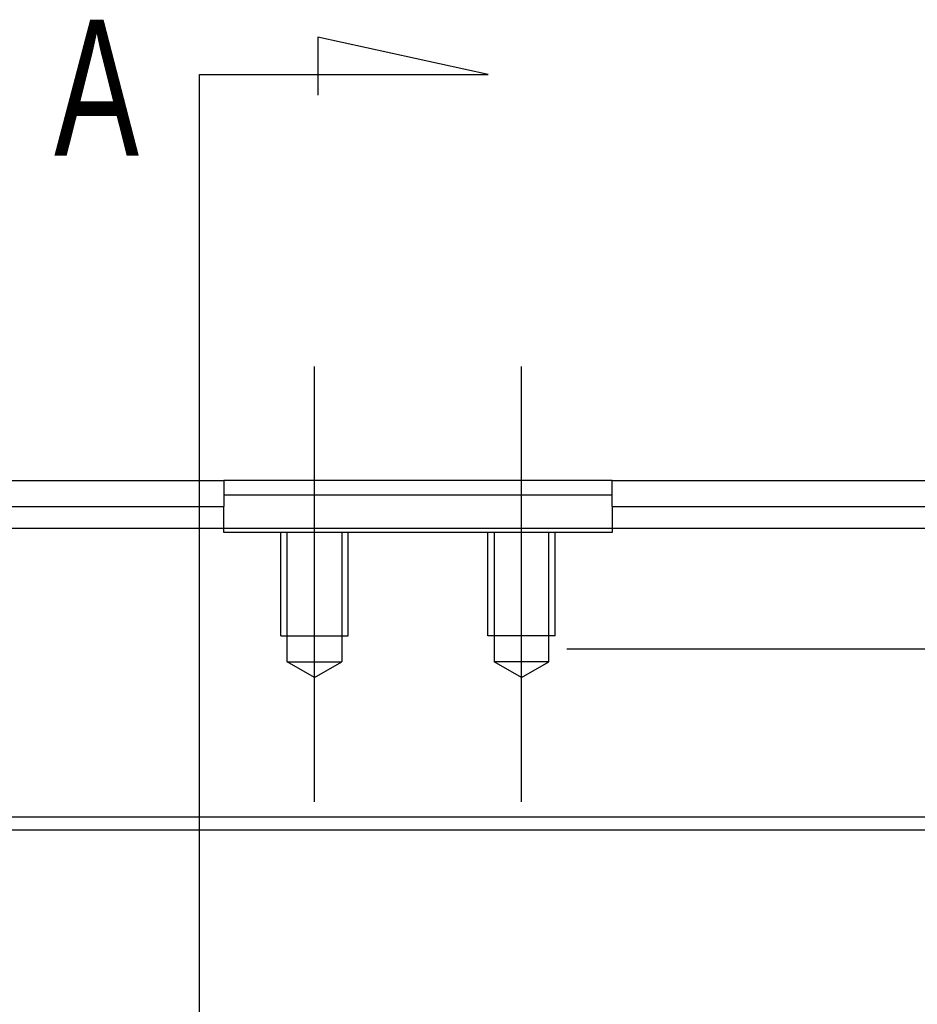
# Model space of a CAD drawing. Header units: millimetres. Extents: x -386 to 3135, y -1989 to 860.
# Tile 190 of 256: x -27 to 8, y -969 to -931. Entities that reach past the tile are written whole.
import ezdxf
from ezdxf.lldxf.tags import DXFTag

# ---------------------------------------------------------------- set-up
doc = ezdxf.new("R2010")
doc.units = ezdxf.units.MM
doc.layers.get('0').update_dxf_attribs({"linetype": 'CONTINUOUS'})
doc.styles.add('CHN', font='txt')
tags = doc.linetypes.add('DASHED', pattern=[25.72, 12.86, -12.86]).pattern_tags.tags
tags[6:7] = [DXFTag(74, 4), DXFTag(75, 0), DXFTag(340, '0'), DXFTag(46, 0.0), DXFTag(50, 0.0), DXFTag(44, 0.0), DXFTag(45, 0.0)]
tags[4:5] = [DXFTag(74, 4), DXFTag(75, 0), DXFTag(340, '0'), DXFTag(46, 0.0), DXFTag(50, 0.0), DXFTag(44, 0.0), DXFTag(45, 0.0)]

msp = doc.modelspace()

# ---------------------------------------------------------------- linework, layer by layer
for p, q in [((-8.61, -933.117), (-15.197, -931.684)), ((-15.197, -931.684), (-15.197, -933.913)), ((-19.758, -933.117), (-8.61, -933.117)), ((-19.758, -935.754), (-19.758, -933.117)), ((-19.758, -1002.229), (-19.758, -935.754)), ((-242.822, -962.31), (399.178, -962.31))]:
    msp.add_line(p, q)
at = {"ltscale": 0.2}
for p, q in [((-15.322, -961.222), (-15.322, -944.397)), ((-7.322, -961.222), (-7.322, -944.397))]:
    msp.add_line(p, q, dxfattribs=at)
at = {"linetype": 'Continuous'}
for p, q in [((-19.072, -948.81), (-18.822, -948.81)), ((-3.822, -948.81), (-18.822, -948.81)), ((-18.822, -948.81), (-18.822, -949.81)), ((-3.822, -948.81), (26.178, -948.81)), ((-3.822, -949.81), (-3.822, -948.81)), ((-18.822, -949.36), (-15.822, -949.36)), ((-15.822, -949.36), (-6.822, -949.36)), ((-6.822, -949.36), (-3.822, -949.36)), ((-19.072, -949.81), (-18.822, -949.81)), ((-18.822, -950.66), (-18.822, -949.81)), ((-3.822, -949.81), (26.178, -949.81)), ((-3.822, -949.81), (-3.822, -950.66)), ((39.428, -950.66), (-62.072, -950.66)), ((-5.572, -955.31), (109.919, -955.309)), ((108.353, -961.809), (-154.822, -961.81))]:
    msp.add_line(p, q, dxfattribs=at)
at = {"linetype": 'DASHED'}
for p, q in [((-18.822, -950.81), (-18.822, -950.66)), ((-3.822, -950.66), (-3.822, -950.81)), ((-3.822, -950.81), (-18.822, -950.81))]:
    msp.add_line(p, q, dxfattribs=at)
at = {"linetype": 'DASHED', "ltscale": 0.1}
for p, q in [((-16.622, -954.81), (-16.622, -950.81)), ((-16.377, -955.81), (-16.377, -950.81)), ((-14.267, -950.81), (-14.267, -955.81)), ((-14.022, -954.81), (-14.022, -950.81)), ((-8.622, -954.81), (-8.622, -950.81)), ((-8.377, -950.81), (-8.377, -955.81)), ((-6.267, -955.81), (-6.267, -950.81)), ((-6.022, -954.81), (-6.022, -950.81)), ((-16.622, -954.81), (-14.022, -954.81)), ((-6.022, -954.81), (-8.622, -954.81)), ((-16.377, -955.81), (-14.267, -955.81)), ((-15.322, -956.419), (-16.377, -955.81)), ((-15.322, -956.419), (-14.267, -955.81)), ((-6.267, -955.81), (-8.377, -955.81)), ((-7.322, -956.419), (-8.377, -955.81)), ((-7.322, -956.419), (-6.267, -955.81))]:
    msp.add_line(p, q, dxfattribs=at)
at = {"linetype": 'Continuous'}
for points in [[(-34.072, -948.81), (-19.072, -948.81)], [(-34.072, -949.81), (-19.072, -949.81)]]:
    msp.add_open_spline(points, degree=1, dxfattribs=at)

# ---------------------------------------------------------------- texts
at = {"style": 'CHN', "width": 0.7}
msp.add_text('A', height=5.25, dxfattribs=at).set_placement((-25.378, -936.253))

doc.saveas('drawing.dxf')
